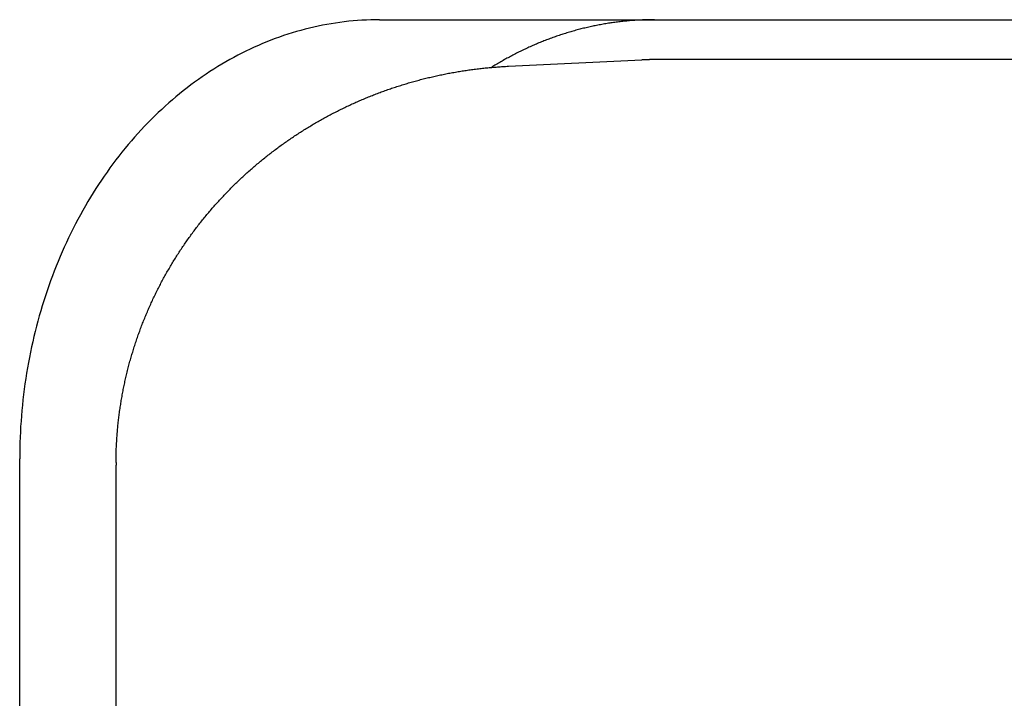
# Model space of a CAD drawing. Extents: x 668 to 3164, y 1007 to 2724.
# Tile 136 of 152: x 2932 to 2944, y 2166 to 2175. Entities that reach past the tile are written whole.
import ezdxf

# ---------------------------------------------------------------- set-up
doc = ezdxf.new("R2010")
doc.units = 0
doc.layers.add('KF_GRAVIS_12_REAR', color=7, linetype='CONTINUOUS')

# ---------------------------------------------------------------- blocks, each defined once
blk = doc.blocks.new('KF_GRAVIS_12_REAR')
at = {"layer": 'KF_GRAVIS_12_REAR'}
for p, q in [((-84.81659, -78.5), (-68.85672, -78.5)), ((-57.89272, -79), (-81.37654, -79)), ((-83.20442, -79.08292), (-81.53559, -79.00377)), ((-89.32193, -90), (-89.32193, -84)), ((-88.11628, -84.10799), (-88.11628, -89.89201))]:
    blk.add_line(p, q, dxfattribs=at)
for points in [[(-84.8166, -78.5, 0), (-84.8719, -78.5004, 0), (-84.9272, -78.5017, 0), (-84.9824, -78.5037, 0), (-85.0377, -78.5066, 0), (-85.0929, -78.5104, 0), (-85.148, -78.5149, 0), (-85.2031, -78.5203, 0), (-85.2582, -78.5265, 0), (-85.3132, -78.5335, 0), (-85.3681, -78.5414, 0), (-85.4229, -78.55, 0), (-85.4777, -78.5595, 0), (-85.5323, -78.5698, 0), (-85.5868, -78.581, 0), (-85.6412, -78.5929, 0), (-85.6955, -78.6057, 0), (-85.7497, -78.6193, 0), (-85.8037, -78.6336, 0), (-85.8576, -78.6488, 0), (-85.9113, -78.6648, 0), (-85.9648, -78.6816, 0), (-86.0182, -78.6992, 0), (-86.0714, -78.7176, 0), (-86.1244, -78.7368, 0), (-86.1772, -78.7568, 0), (-86.2298, -78.7776, 0), (-86.2822, -78.7992, 0), (-86.3344, -78.8215, 0), (-86.3863, -78.8446, 0), (-86.438, -78.8685, 0), (-86.4895, -78.8932, 0), (-86.5407, -78.9187, 0), (-86.5917, -78.9449, 0), (-86.6423, -78.9718, 0), (-86.6927, -78.9996, 0), (-86.7429, -79.0281, 0), (-86.7927, -79.0573, 0), (-86.8422, -79.0873, 0), (-86.8915, -79.118, 0), (-86.9404, -79.1494, 0), (-86.989, -79.1816, 0), (-87.0373, -79.2145, 0), (-87.0852, -79.2481, 0), (-87.1328, -79.2825, 0), (-87.18, -79.3175, 0), (-87.2269, -79.3533, 0), (-87.2735, -79.3898, 0), (-87.3196, -79.4269, 0), (-87.3654, -79.4648, 0), (-87.4108, -79.5033, 0), (-87.4558, -79.5425, 0), (-87.5004, -79.5824, 0), (-87.5446, -79.6229, 0), (-87.5884, -79.6641, 0), (-87.6318, -79.7059, 0), (-87.6747, -79.7484, 0), (-87.7173, -79.7916, 0), (-87.7594, -79.8354, 0), (-87.801, -79.8797, 0), (-87.8422, -79.9248, 0), (-87.8829, -79.9704, 0), (-87.9232, -80.0166, 0), (-87.963, -80.0635, 0), (-88.0023, -80.1109, 0), (-88.0412, -80.1589, 0), (-88.0796, -80.2075, 0), (-88.1174, -80.2567, 0), (-88.1548, -80.3064, 0), (-88.1917, -80.3567, 0), (-88.2281, -80.4075, 0), (-88.2639, -80.4589, 0), (-88.2993, -80.5108, 0), (-88.3341, -80.5633, 0), (-88.3684, -80.6162, 0), (-88.4021, -80.6697, 0), (-88.4353, -80.7237, 0), (-88.468, -80.7781, 0), (-88.5001, -80.8331, 0), (-88.5316, -80.8885, 0), (-88.5626, -80.9444, 0), (-88.5931, -81.0007, 0), (-88.6229, -81.0575, 0), (-88.6522, -81.1148, 0), (-88.6809, -81.1724, 0), (-88.7091, -81.2305, 0), (-88.7366, -81.2891, 0), (-88.7636, -81.348, 0), (-88.7899, -81.4073, 0), (-88.8157, -81.467, 0), (-88.8409, -81.5271, 0), (-88.8654, -81.5876, 0), (-88.8894, -81.6484, 0), (-88.9127, -81.7096, 0), (-88.9354, -81.7712, 0), (-88.9575, -81.833, 0), (-88.979, -81.8952, 0), (-88.9998, -81.9578, 0), (-89.02, -82.0206, 0), (-89.0396, -82.0837, 0), (-89.0586, -82.1471, 0), (-89.0769, -82.2108, 0), (-89.0945, -82.2748, 0), (-89.1116, -82.339, 0), (-89.1279, -82.4034, 0), (-89.1437, -82.4681, 0), (-89.1587, -82.5331, 0), (-89.1731, -82.5982, 0), (-89.1869, -82.6636, 0), (-89.2, -82.7292, 0), (-89.2125, -82.7949, 0), (-89.2242, -82.8609, 0), (-89.2354, -82.927, 0), (-89.2458, -82.9933, 0), (-89.2556, -83.0597, 0), (-89.2647, -83.1263, 0), (-89.2732, -83.193, 0), (-89.2809, -83.2598, 0), (-89.288, -83.3267, 0), (-89.2945, -83.3938, 0), (-89.3002, -83.4609, 0), (-89.3053, -83.5281, 0), (-89.3097, -83.5954, 0), (-89.3135, -83.6627, 0), (-89.3165, -83.7301, 0), (-89.3189, -83.7976, 0), (-89.3206, -83.865, 0), (-89.3216, -83.9325, 0), (-89.3219, -84, 0)], [(-81.3751, -78.5, 0), (-81.3917, -78.5, 0), (-81.4082, -78.5001, 0), (-81.4248, -78.5003, 0), (-81.4414, -78.5006, 0), (-81.4579, -78.5009, 0), (-81.4745, -78.5013, 0), (-81.491, -78.5018, 0), (-81.5076, -78.5024, 0), (-81.5241, -78.503, 0), (-81.5407, -78.5037, 0), (-81.5572, -78.5045, 0), (-81.5737, -78.5053, 0), (-81.5903, -78.5063, 0), (-81.6068, -78.5073, 0), (-81.6233, -78.5084, 0), (-81.6399, -78.5095, 0), (-81.6564, -78.5107, 0), (-81.6729, -78.512, 0), (-81.6894, -78.5134, 0), (-81.7059, -78.5148, 0), (-81.7225, -78.5164, 0), (-81.739, -78.518, 0), (-81.7555, -78.5196, 0), (-81.772, -78.5214, 0), (-81.7884, -78.5232, 0), (-81.8049, -78.5251, 0), (-81.8214, -78.527, 0), (-81.8379, -78.5291, 0), (-81.8543, -78.5312, 0), (-81.8708, -78.5334, 0), (-81.8872, -78.5356, 0), (-81.9037, -78.538, 0), (-81.9201, -78.5404, 0), (-81.9366, -78.5429, 0), (-81.953, -78.5454, 0), (-81.9694, -78.5481, 0), (-81.9858, -78.5508, 0), (-82.0022, -78.5535, 0), (-82.0186, -78.5564, 0), (-82.035, -78.5593, 0), (-82.0513, -78.5623, 0), (-82.0677, -78.5654, 0), (-82.0841, -78.5685, 0), (-82.1004, -78.5717, 0), (-82.1167, -78.575, 0), (-82.1331, -78.5784, 0), (-82.1494, -78.5818, 0), (-82.1657, -78.5853, 0), (-82.182, -78.5889, 0), (-82.1983, -78.5926, 0), (-82.2145, -78.5963, 0), (-82.2308, -78.6001, 0), (-82.247, -78.604, 0), (-82.2633, -78.6079, 0), (-82.2795, -78.6119, 0), (-82.2957, -78.616, 0), (-82.3119, -78.6202, 0), (-82.3281, -78.6244, 0), (-82.3443, -78.6288, 0), (-82.3604, -78.6331, 0), (-82.3766, -78.6376, 0), (-82.3927, -78.6421, 0), (-82.4088, -78.6467, 0), (-82.4249, -78.6514, 0), (-82.441, -78.6561, 0), (-82.4571, -78.661, 0), (-82.4732, -78.6658, 0), (-82.4892, -78.6708, 0), (-82.5053, -78.6758, 0), (-82.5213, -78.681, 0), (-82.5373, -78.6861, 0), (-82.5533, -78.6914, 0), (-82.5692, -78.6967, 0), (-82.5852, -78.7021, 0), (-82.6011, -78.7076, 0), (-82.6171, -78.7131, 0), (-82.633, -78.7187, 0), (-82.6489, -78.7244, 0), (-82.6647, -78.7301, 0), (-82.6806, -78.7359, 0), (-82.6964, -78.7418, 0), (-82.7122, -78.7478, 0), (-82.728, -78.7538, 0), (-82.7438, -78.7599, 0), (-82.7596, -78.7661, 0), (-82.7753, -78.7724, 0), (-82.791, -78.7787, 0), (-82.8068, -78.7851, 0), (-82.8224, -78.7915, 0), (-82.8381, -78.798, 0), (-82.8538, -78.8046, 0), (-82.8694, -78.8113, 0), (-82.885, -78.8181, 0), (-82.9006, -78.8249, 0), (-82.9162, -78.8317, 0), (-82.9317, -78.8387, 0), (-82.9472, -78.8457, 0), (-82.9627, -78.8528, 0), (-82.9782, -78.8599, 0), (-82.9937, -78.8672, 0), (-83.0091, -78.8745, 0), (-83.0245, -78.8818, 0), (-83.0399, -78.8893, 0), (-83.0553, -78.8968, 0), (-83.0706, -78.9043, 0), (-83.086, -78.912, 0), (-83.1013, -78.9197, 0), (-83.1166, -78.9275, 0), (-83.1318, -78.9353, 0), (-83.147, -78.9432, 0), (-83.1623, -78.9512, 0), (-83.1774, -78.9593, 0), (-83.1926, -78.9674, 0), (-83.2077, -78.9756, 0), (-83.2229, -78.9838, 0), (-83.2379, -78.9921, 0), (-83.253, -79.0005, 0), (-83.268, -79.009, 0), (-83.283, -79.0175, 0), (-83.298, -79.0261, 0), (-83.313, -79.0348, 0), (-83.3279, -79.0435, 0), (-83.3428, -79.0523, 0), (-83.3577, -79.0611, 0), (-83.3726, -79.0701, 0), (-83.3874, -79.0791, 0), (-83.4022, -79.0881, 0), (-83.417, -79.0973, 0)], [(-81.3765, -79, 0), (-81.3778, -79, 0), (-81.379, -79, 0), (-81.3803, -79, 0), (-81.3815, -79, 0), (-81.3828, -79, 0), (-81.384, -79, 0), (-81.3852, -79, 0), (-81.3865, -79, 0), (-81.3877, -79, 0), (-81.389, -79, 0), (-81.3902, -79, 0), (-81.3915, -79, 0), (-81.3927, -79, 0), (-81.3939, -79, 0), (-81.3952, -79.0001, 0), (-81.3964, -79.0001, 0), (-81.3977, -79.0001, 0), (-81.3989, -79.0001, 0), (-81.4002, -79.0001, 0), (-81.4014, -79.0001, 0), (-81.4026, -79.0001, 0), (-81.4039, -79.0001, 0), (-81.4051, -79.0001, 0), (-81.4064, -79.0001, 0), (-81.4076, -79.0001, 0), (-81.4089, -79.0002, 0), (-81.4101, -79.0002, 0), (-81.4113, -79.0002, 0), (-81.4126, -79.0002, 0), (-81.4138, -79.0002, 0), (-81.4151, -79.0002, 0), (-81.4163, -79.0002, 0), (-81.4176, -79.0003, 0), (-81.4188, -79.0003, 0), (-81.42, -79.0003, 0), (-81.4213, -79.0003, 0), (-81.4225, -79.0003, 0), (-81.4238, -79.0003, 0), (-81.425, -79.0004, 0), (-81.4263, -79.0004, 0), (-81.4275, -79.0004, 0), (-81.4287, -79.0004, 0), (-81.43, -79.0004, 0), (-81.4312, -79.0004, 0), (-81.4325, -79.0005, 0), (-81.4337, -79.0005, 0), (-81.435, -79.0005, 0), (-81.4362, -79.0005, 0), (-81.4374, -79.0006, 0), (-81.4387, -79.0006, 0), (-81.4399, -79.0006, 0), (-81.4412, -79.0006, 0), (-81.4424, -79.0006, 0), (-81.4437, -79.0007, 0), (-81.4449, -79.0007, 0), (-81.4461, -79.0007, 0), (-81.4474, -79.0007, 0), (-81.4486, -79.0008, 0), (-81.4499, -79.0008, 0), (-81.4511, -79.0008, 0), (-81.4524, -79.0009, 0), (-81.4536, -79.0009, 0), (-81.4548, -79.0009, 0), (-81.4561, -79.0009, 0), (-81.4573, -79.001, 0), (-81.4586, -79.001, 0), (-81.4598, -79.001, 0), (-81.461, -79.0011, 0), (-81.4623, -79.0011, 0), (-81.4635, -79.0011, 0), (-81.4648, -79.0012, 0), (-81.466, -79.0012, 0), (-81.4673, -79.0012, 0), (-81.4685, -79.0013, 0), (-81.4697, -79.0013, 0), (-81.471, -79.0013, 0), (-81.4722, -79.0014, 0), (-81.4735, -79.0014, 0), (-81.4747, -79.0014, 0), (-81.476, -79.0015, 0), (-81.4772, -79.0015, 0), (-81.4784, -79.0015, 0), (-81.4797, -79.0016, 0), (-81.4809, -79.0016, 0), (-81.4822, -79.0017, 0), (-81.4834, -79.0017, 0), (-81.4847, -79.0017, 0), (-81.4859, -79.0018, 0), (-81.4871, -79.0018, 0), (-81.4884, -79.0019, 0), (-81.4896, -79.0019, 0), (-81.4909, -79.0019, 0), (-81.4921, -79.002, 0), (-81.4934, -79.002, 0), (-81.4946, -79.0021, 0), (-81.4958, -79.0021, 0), (-81.4971, -79.0022, 0), (-81.4983, -79.0022, 0), (-81.4996, -79.0023, 0), (-81.5008, -79.0023, 0), (-81.5021, -79.0023, 0), (-81.5033, -79.0024, 0), (-81.5045, -79.0024, 0), (-81.5058, -79.0025, 0), (-81.507, -79.0025, 0), (-81.5083, -79.0026, 0), (-81.5095, -79.0026, 0), (-81.5107, -79.0027, 0), (-81.512, -79.0027, 0), (-81.5132, -79.0028, 0), (-81.5145, -79.0028, 0), (-81.5157, -79.0029, 0), (-81.517, -79.0029, 0), (-81.5182, -79.003, 0), (-81.5194, -79.003, 0), (-81.5207, -79.0031, 0), (-81.5219, -79.0032, 0), (-81.5232, -79.0032, 0), (-81.5244, -79.0033, 0), (-81.5257, -79.0033, 0), (-81.5269, -79.0034, 0), (-81.5281, -79.0034, 0), (-81.5294, -79.0035, 0), (-81.5306, -79.0035, 0), (-81.5319, -79.0036, 0), (-81.5331, -79.0037, 0), (-81.5343, -79.0037, 0), (-81.5356, -79.0038, 0)], [(-88.1161, -84.0441, 0), (-88.116, -84.0268, 0), (-88.1158, -84.0095, 0), (-88.1156, -83.9922, 0), (-88.1153, -83.9749, 0), (-88.1149, -83.9575, 0), (-88.1145, -83.9402, 0), (-88.114, -83.9229, 0), (-88.1135, -83.9056, 0), (-88.1128, -83.8883, 0), (-88.1122, -83.871, 0), (-88.1114, -83.8537, 0), (-88.1106, -83.8364, 0), (-88.1098, -83.8191, 0), (-88.1088, -83.8018, 0), (-88.1078, -83.7845, 0), (-88.1068, -83.7672, 0), (-88.1057, -83.7499, 0), (-88.1045, -83.7327, 0), (-88.1033, -83.7154, 0), (-88.102, -83.6981, 0), (-88.1006, -83.6808, 0), (-88.0992, -83.6636, 0), (-88.0977, -83.6463, 0), (-88.0962, -83.6291, 0), (-88.0946, -83.6118, 0), (-88.0929, -83.5946, 0), (-88.0912, -83.5774, 0), (-88.0894, -83.5601, 0), (-88.0875, -83.5429, 0), (-88.0856, -83.5257, 0), (-88.0836, -83.5085, 0), (-88.0816, -83.4913, 0), (-88.0795, -83.4741, 0), (-88.0773, -83.4569, 0), (-88.0751, -83.4398, 0), (-88.0728, -83.4226, 0), (-88.0705, -83.4054, 0), (-88.0681, -83.3883, 0), (-88.0656, -83.3712, 0), (-88.0631, -83.354, 0), (-88.0605, -83.3369, 0), (-88.0578, -83.3198, 0), (-88.0551, -83.3027, 0), (-88.0524, -83.2856, 0), (-88.0495, -83.2685, 0), (-88.0466, -83.2514, 0), (-88.0437, -83.2344, 0), (-88.0407, -83.2173, 0), (-88.0376, -83.2003, 0), (-88.0345, -83.1833, 0), (-88.0313, -83.1662, 0), (-88.028, -83.1492, 0), (-88.0247, -83.1322, 0), (-88.0213, -83.1153, 0), (-88.0179, -83.0983, 0), (-88.0144, -83.0813, 0), (-88.0108, -83.0644, 0), (-88.0072, -83.0475, 0), (-88.0036, -83.0305, 0), (-87.9998, -83.0136, 0), (-87.996, -82.9968, 0), (-87.9922, -82.9799, 0), (-87.9882, -82.963, 0), (-87.9843, -82.9462, 0), (-87.9802, -82.9293, 0), (-87.9761, -82.9125, 0), (-87.972, -82.8957, 0), (-87.9678, -82.8789, 0), (-87.9635, -82.8621, 0), (-87.9592, -82.8454, 0), (-87.9548, -82.8287, 0), (-87.9503, -82.8119, 0), (-87.9458, -82.7952, 0), (-87.9412, -82.7785, 0), (-87.9366, -82.7618, 0), (-87.9319, -82.7452, 0), (-87.9271, -82.7285, 0), (-87.9223, -82.7119, 0), (-87.9175, -82.6953, 0), (-87.9125, -82.6787, 0), (-87.9075, -82.6622, 0), (-87.9025, -82.6456, 0), (-87.8974, -82.6291, 0), (-87.8922, -82.6126, 0), (-87.887, -82.5961, 0), (-87.8817, -82.5796, 0), (-87.8764, -82.5631, 0), (-87.871, -82.5467, 0), (-87.8655, -82.5303, 0), (-87.86, -82.5139, 0), (-87.8544, -82.4975, 0), (-87.8488, -82.4812, 0), (-87.8431, -82.4648, 0), (-87.8373, -82.4485, 0), (-87.8315, -82.4322, 0), (-87.8257, -82.4159, 0), (-87.8197, -82.3997, 0), (-87.8138, -82.3835, 0), (-87.8077, -82.3673, 0), (-87.8016, -82.3511, 0), (-87.7955, -82.3349, 0), (-87.7893, -82.3188, 0), (-87.783, -82.3027, 0), (-87.7767, -82.2866, 0), (-87.7703, -82.2705, 0), (-87.7638, -82.2544, 0), (-87.7573, -82.2384, 0), (-87.7508, -82.2224, 0), (-87.7442, -82.2064, 0), (-87.7375, -82.1905, 0), (-87.7308, -82.1746, 0), (-87.724, -82.1587, 0), (-87.7172, -82.1428, 0), (-87.7103, -82.1269, 0), (-87.7034, -82.1111, 0), (-87.6964, -82.0953, 0), (-87.6893, -82.0795, 0), (-87.6822, -82.0637, 0), (-87.675, -82.048, 0), (-87.6678, -82.0323, 0), (-87.6605, -82.0166, 0), (-87.6532, -82.001, 0), (-87.6458, -81.9853, 0), (-87.6384, -81.9697, 0), (-87.6309, -81.9542, 0), (-87.6233, -81.9386, 0), (-87.6157, -81.9231, 0), (-87.6081, -81.9076, 0), (-87.6004, -81.8922, 0), (-87.5926, -81.8767, 0), (-87.5848, -81.8613, 0), (-87.5769, -81.8459, 0), (-87.569, -81.8306, 0), (-87.561, -81.8152, 0), (-87.553, -81.7999, 0), (-87.5449, -81.7847, 0), (-87.5368, -81.7694, 0), (-87.5286, -81.7542, 0), (-87.5203, -81.739, 0), (-87.512, -81.7239, 0), (-87.5037, -81.7088, 0), (-87.4953, -81.6937, 0), (-87.4868, -81.6786, 0), (-87.4783, -81.6636, 0), (-87.4698, -81.6486, 0), (-87.4611, -81.6336, 0), (-87.4525, -81.6187, 0), (-87.4438, -81.6037, 0), (-87.435, -81.5889, 0), (-87.4262, -81.574, 0), (-87.4173, -81.5592, 0), (-87.4084, -81.5444, 0), (-87.3994, -81.5297, 0), (-87.3904, -81.5149, 0), (-87.3813, -81.5002, 0), (-87.3722, -81.4856, 0), (-87.3631, -81.4709, 0), (-87.3538, -81.4564, 0), (-87.3446, -81.4418, 0), (-87.3352, -81.4273, 0), (-87.3259, -81.4128, 0), (-87.3164, -81.3983, 0), (-87.307, -81.3839, 0), (-87.2974, -81.3695, 0), (-87.2879, -81.3551, 0), (-87.2782, -81.3408, 0), (-87.2686, -81.3265, 0), (-87.2588, -81.3122, 0), (-87.2491, -81.298, 0), (-87.2392, -81.2838, 0), (-87.2294, -81.2697, 0), (-87.2195, -81.2555, 0), (-87.2095, -81.2415, 0), (-87.1995, -81.2274, 0), (-87.1894, -81.2134, 0), (-87.1793, -81.1994, 0), (-87.1691, -81.1855, 0), (-87.1589, -81.1716, 0), (-87.1487, -81.1577, 0), (-87.1384, -81.1439, 0), (-87.128, -81.1301, 0), (-87.1176, -81.1163, 0), (-87.1072, -81.1026, 0), (-87.0967, -81.0889, 0), (-87.0861, -81.0752, 0), (-87.0756, -81.0616, 0), (-87.0649, -81.0481, 0), (-87.0542, -81.0345, 0), (-87.0435, -81.021, 0), (-87.0327, -81.0076, 0), (-87.0219, -80.9941, 0), (-87.0111, -80.9807, 0), (-87.0001, -80.9674, 0), (-86.9892, -80.9541, 0), (-86.9782, -80.9408, 0), (-86.9671, -80.9276, 0), (-86.9561, -80.9144, 0), (-86.9449, -80.9012, 0), (-86.9337, -80.8881, 0), (-86.9225, -80.875, 0), (-86.9112, -80.862, 0), (-86.8999, -80.849, 0), (-86.8886, -80.836, 0), (-86.8772, -80.8231, 0), (-86.8657, -80.8102, 0), (-86.8542, -80.7974, 0), (-86.8427, -80.7846, 0), (-86.8311, -80.7718, 0), (-86.8195, -80.7591, 0), (-86.8078, -80.7464, 0), (-86.7961, -80.7338, 0), (-86.7844, -80.7212, 0), (-86.7726, -80.7086, 0), (-86.7608, -80.6961, 0), (-86.7489, -80.6836, 0), (-86.737, -80.6711, 0), (-86.725, -80.6587, 0), (-86.713, -80.6464, 0), (-86.701, -80.6341, 0), (-86.6889, -80.6218, 0), (-86.6768, -80.6096, 0), (-86.6646, -80.5974, 0), (-86.6524, -80.5852, 0), (-86.6402, -80.5731, 0), (-86.6279, -80.561, 0), (-86.6156, -80.549, 0), (-86.6032, -80.537, 0), (-86.5908, -80.5251, 0), (-86.5783, -80.5132, 0), (-86.5658, -80.5013, 0), (-86.5533, -80.4895, 0), (-86.5408, -80.4777, 0), (-86.5282, -80.466, 0), (-86.5155, -80.4543, 0), (-86.5028, -80.4427, 0), (-86.4901, -80.4311, 0), (-86.4773, -80.4195, 0), (-86.4645, -80.408, 0), (-86.4517, -80.3965, 0), (-86.4388, -80.3851, 0), (-86.4259, -80.3737, 0), (-86.413, -80.3624, 0), (-86.4, -80.3511, 0), (-86.387, -80.3399, 0), (-86.3739, -80.3286, 0), (-86.3608, -80.3175, 0), (-86.3476, -80.3064, 0), (-86.3345, -80.2953, 0), (-86.3213, -80.2843, 0), (-86.308, -80.2733, 0), (-86.2947, -80.2624, 0), (-86.2814, -80.2515, 0), (-86.268, -80.2406, 0), (-86.2547, -80.2298, 0), (-86.2412, -80.2191, 0), (-86.2278, -80.2083, 0), (-86.2143, -80.1977, 0), (-86.2007, -80.1871, 0), (-86.1872, -80.1765, 0), (-86.1735, -80.166, 0), (-86.1599, -80.1555, 0), (-86.1462, -80.1451, 0), (-86.1325, -80.1347, 0), (-86.1188, -80.1243, 0), (-86.105, -80.114, 0), (-86.0912, -80.1038, 0), (-86.0773, -80.0936, 0), (-86.0635, -80.0834, 0), (-86.0495, -80.0733, 0), (-86.0356, -80.0633, 0), (-86.0216, -80.0533, 0), (-86.0076, -80.0433, 0), (-85.9936, -80.0334, 0), (-85.9795, -80.0235, 0), (-85.9654, -80.0137, 0), (-85.9512, -80.0039, 0), (-85.9371, -79.9942, 0), (-85.9228, -79.9845, 0), (-85.9086, -79.9749, 0), (-85.8943, -79.9653, 0), (-85.88, -79.9558, 0), (-85.8657, -79.9463, 0), (-85.8513, -79.9368, 0), (-85.8369, -79.9274, 0), (-85.8225, -79.9181, 0), (-85.8081, -79.9088, 0), (-85.7936, -79.8995, 0), (-85.7791, -79.8903, 0), (-85.7645, -79.8812, 0), (-85.7499, -79.8721, 0), (-85.7353, -79.863, 0), (-85.7207, -79.854, 0), (-85.706, -79.8451, 0), (-85.6913, -79.8362, 0), (-85.6766, -79.8273, 0), (-85.6619, -79.8185, 0), (-85.6471, -79.8097, 0), (-85.6323, -79.801, 0), (-85.6174, -79.7924, 0), (-85.6026, -79.7838, 0), (-85.5877, -79.7752, 0), (-85.5728, -79.7667, 0), (-85.5578, -79.7582, 0), (-85.5428, -79.7498, 0), (-85.5278, -79.7414, 0), (-85.5128, -79.7331, 0), (-85.4977, -79.7249, 0), (-85.4827, -79.7166, 0), (-85.4675, -79.7085, 0), (-85.4524, -79.7003, 0), (-85.4372, -79.6923, 0), (-85.4221, -79.6843, 0), (-85.4068, -79.6763, 0), (-85.3916, -79.6684, 0), (-85.3763, -79.6605, 0), (-85.361, -79.6527, 0), (-85.3457, -79.6449, 0), (-85.3304, -79.6372, 0), (-85.315, -79.6295, 0), (-85.2996, -79.6219, 0), (-85.2842, -79.6144, 0), (-85.2688, -79.6068, 0), (-85.2533, -79.5994, 0), (-85.2378, -79.592, 0), (-85.2223, -79.5846, 0), (-85.2068, -79.5773, 0), (-85.1912, -79.57, 0), (-85.1756, -79.5628, 0), (-85.16, -79.5557, 0), (-85.1444, -79.5486, 0), (-85.1287, -79.5415, 0), (-85.113, -79.5345, 0), (-85.0973, -79.5275, 0), (-85.0816, -79.5206, 0), (-85.0659, -79.5138, 0), (-85.0501, -79.507, 0), (-85.0343, -79.5002, 0), (-85.0185, -79.4936, 0), (-85.0027, -79.4869, 0), (-84.9868, -79.4803, 0), (-84.971, -79.4738, 0), (-84.9551, -79.4673, 0), (-84.9392, -79.4609, 0), (-84.9232, -79.4545, 0), (-84.9073, -79.4481, 0), (-84.8913, -79.4419, 0), (-84.8753, -79.4356, 0), (-84.8593, -79.4295, 0), (-84.8433, -79.4233, 0), (-84.8272, -79.4173, 0), (-84.8111, -79.4112, 0), (-84.7951, -79.4053, 0), (-84.7789, -79.3994, 0), (-84.7628, -79.3935, 0), (-84.7467, -79.3877, 0), (-84.7305, -79.3819, 0), (-84.7143, -79.3762, 0), (-84.6981, -79.3706, 0), (-84.6819, -79.365, 0), (-84.6656, -79.3595, 0), (-84.6494, -79.354, 0), (-84.6331, -79.3485, 0), (-84.6168, -79.3432, 0), (-84.6005, -79.3378, 0), (-84.5842, -79.3325, 0), (-84.5678, -79.3273, 0), (-84.5515, -79.3222, 0), (-84.5351, -79.317, 0), (-84.5187, -79.312, 0), (-84.5023, -79.307, 0), (-84.4859, -79.302, 0), (-84.4695, -79.2971, 0), (-84.453, -79.2923, 0), (-84.4365, -79.2875, 0), (-84.42, -79.2827, 0), (-84.4035, -79.278, 0), (-84.387, -79.2734, 0), (-84.3705, -79.2688, 0), (-84.354, -79.2643, 0), (-84.3374, -79.2598, 0), (-84.3208, -79.2554, 0), (-84.3042, -79.251, 0), (-84.2876, -79.2467, 0), (-84.271, -79.2424, 0), (-84.2544, -79.2382, 0), (-84.2377, -79.2341, 0), (-84.2211, -79.23, 0), (-84.2044, -79.2259, 0), (-84.1877, -79.2219, 0), (-84.1711, -79.218, 0), (-84.1544, -79.2141, 0), (-84.1376, -79.2102, 0), (-84.1209, -79.2065, 0), (-84.1042, -79.2027, 0), (-84.0874, -79.1991, 0), (-84.0706, -79.1955, 0), (-84.0539, -79.1919, 0), (-84.0371, -79.1884, 0), (-84.0203, -79.1849, 0), (-84.0035, -79.1815, 0), (-83.9867, -79.1782, 0), (-83.9698, -79.1749, 0), (-83.953, -79.1716, 0), (-83.9361, -79.1685, 0), (-83.9193, -79.1653, 0), (-83.9024, -79.1622, 0), (-83.8855, -79.1592, 0), (-83.8686, -79.1563, 0), (-83.8517, -79.1533, 0), (-83.8348, -79.1505, 0), (-83.8179, -79.1477, 0), (-83.801, -79.1449, 0), (-83.7841, -79.1422, 0), (-83.7671, -79.1396, 0), (-83.7502, -79.137, 0), (-83.7332, -79.1344, 0), (-83.7162, -79.132, 0), (-83.6993, -79.1295, 0), (-83.6823, -79.1272, 0), (-83.6653, -79.1248, 0), (-83.6483, -79.1226, 0), (-83.6313, -79.1204, 0), (-83.6143, -79.1182, 0), (-83.5973, -79.1161, 0), (-83.5802, -79.1141, 0), (-83.5632, -79.1121, 0), (-83.5462, -79.1101, 0), (-83.5291, -79.1083, 0), (-83.5121, -79.1064, 0), (-83.495, -79.1047, 0), (-83.478, -79.1029, 0), (-83.4609, -79.1013, 0), (-83.4438, -79.0997, 0), (-83.4268, -79.0981, 0), (-83.4097, -79.0966, 0), (-83.3926, -79.0952, 0), (-83.3755, -79.0938, 0), (-83.3584, -79.0925, 0), (-83.3413, -79.0912, 0), (-83.3242, -79.09, 0), (-83.3071, -79.0888, 0), (-83.29, -79.0877, 0), (-83.2729, -79.0866, 0), (-83.2558, -79.0856, 0), (-83.2387, -79.0847, 0), (-83.2215, -79.0838, 0), (-83.2044, -79.0829, 0)], [(-88.1161, -84.0441, 0), (-88.1161, -84.0446, 0), (-88.1161, -84.0451, 0), (-88.1161, -84.0456, 0), (-88.1161, -84.0461, 0), (-88.1161, -84.0466, 0), (-88.1161, -84.0471, 0), (-88.1161, -84.0476, 0), (-88.1161, -84.0481, 0), (-88.1161, -84.0486, 0), (-88.1161, -84.0491, 0), (-88.1162, -84.0496, 0), (-88.1162, -84.0501, 0), (-88.1162, -84.0506, 0), (-88.1162, -84.0511, 0), (-88.1162, -84.0516, 0), (-88.1162, -84.0521, 0), (-88.1162, -84.0526, 0), (-88.1162, -84.0531, 0), (-88.1162, -84.0536, 0), (-88.1162, -84.0541, 0), (-88.1162, -84.0546, 0), (-88.1162, -84.0551, 0), (-88.1162, -84.0556, 0), (-88.1162, -84.0561, 0), (-88.1162, -84.0566, 0), (-88.1162, -84.0571, 0), (-88.1162, -84.0576, 0), (-88.1162, -84.0581, 0), (-88.1162, -84.0586, 0), (-88.1162, -84.0591, 0), (-88.1162, -84.0596, 0), (-88.1162, -84.0601, 0), (-88.1162, -84.0606, 0), (-88.1162, -84.0611, 0), (-88.1162, -84.0616, 0), (-88.1162, -84.0621, 0), (-88.1162, -84.0626, 0), (-88.1162, -84.0631, 0), (-88.1162, -84.0636, 0), (-88.1162, -84.0641, 0), (-88.1162, -84.0646, 0), (-88.1162, -84.0651, 0), (-88.1162, -84.0656, 0), (-88.1162, -84.0661, 0), (-88.1162, -84.0666, 0), (-88.1162, -84.0671, 0), (-88.1162, -84.0676, 0), (-88.1162, -84.0681, 0), (-88.1162, -84.0686, 0), (-88.1162, -84.0691, 0), (-88.1162, -84.0696, 0), (-88.1162, -84.0701, 0), (-88.1162, -84.0706, 0), (-88.1162, -84.0711, 0), (-88.1162, -84.0716, 0), (-88.1162, -84.0721, 0), (-88.1162, -84.0726, 0), (-88.1162, -84.0731, 0), (-88.1162, -84.0736, 0), (-88.1162, -84.0741, 0), (-88.1162, -84.0746, 0), (-88.1162, -84.0751, 0), (-88.1162, -84.0756, 0), (-88.1162, -84.0761, 0), (-88.1162, -84.0766, 0), (-88.1162, -84.0771, 0), (-88.1162, -84.0776, 0), (-88.1162, -84.0781, 0), (-88.1162, -84.0786, 0), (-88.1162, -84.0791, 0), (-88.1162, -84.0796, 0), (-88.1163, -84.0801, 0), (-88.1163, -84.0806, 0), (-88.1163, -84.081, 0), (-88.1163, -84.0815, 0), (-88.1163, -84.082, 0), (-88.1163, -84.0825, 0), (-88.1163, -84.083, 0), (-88.1163, -84.0835, 0), (-88.1163, -84.084, 0), (-88.1163, -84.0845, 0), (-88.1163, -84.085, 0), (-88.1163, -84.0855, 0), (-88.1163, -84.086, 0), (-88.1163, -84.0865, 0), (-88.1163, -84.087, 0), (-88.1163, -84.0875, 0), (-88.1163, -84.088, 0), (-88.1163, -84.0885, 0), (-88.1163, -84.089, 0), (-88.1163, -84.0895, 0), (-88.1163, -84.09, 0), (-88.1163, -84.0905, 0), (-88.1163, -84.091, 0), (-88.1163, -84.0915, 0), (-88.1163, -84.092, 0), (-88.1163, -84.0925, 0), (-88.1163, -84.093, 0), (-88.1163, -84.0935, 0), (-88.1163, -84.094, 0), (-88.1163, -84.0945, 0), (-88.1163, -84.095, 0), (-88.1163, -84.0955, 0), (-88.1163, -84.096, 0), (-88.1163, -84.0965, 0), (-88.1163, -84.097, 0), (-88.1163, -84.0975, 0), (-88.1163, -84.098, 0), (-88.1163, -84.0985, 0), (-88.1163, -84.099, 0), (-88.1163, -84.0995, 0), (-88.1163, -84.1, 0), (-88.1163, -84.1005, 0), (-88.1163, -84.101, 0), (-88.1163, -84.1015, 0), (-88.1163, -84.102, 0), (-88.1163, -84.1025, 0), (-88.1163, -84.103, 0), (-88.1163, -84.1035, 0), (-88.1163, -84.104, 0), (-88.1163, -84.1045, 0), (-88.1163, -84.105, 0), (-88.1163, -84.1055, 0), (-88.1163, -84.106, 0), (-88.1163, -84.1065, 0), (-88.1163, -84.107, 0), (-88.1163, -84.1075, 0), (-88.1163, -84.108, 0)]]:
    blk.add_polyline3d(points, dxfattribs=at)

msp = doc.modelspace()

# ---------------------------------------------------------------- block references
at = {"layer": 'KF_GRAVIS_12_REAR'}
msp.add_blockref('KF_GRAVIS_12_REAR', (3021.439, 2253.101), dxfattribs=at)

doc.saveas('drawing.dxf')
